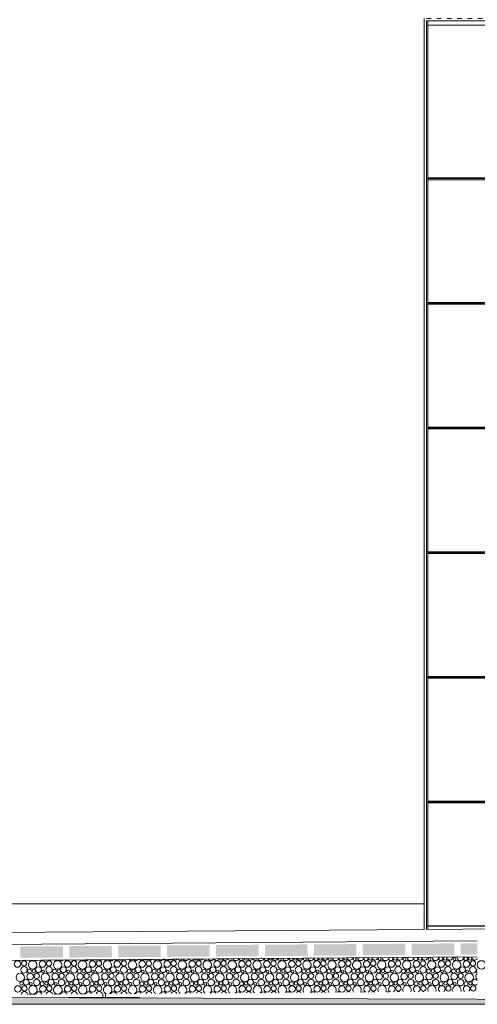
# Model space of a CAD drawing. Header units: millimetres. Extents: x -94601 to -15166, y -300 to 6935.
# Tile 83 of 97: x -29955 to -27952, y -300 to 4005. Entities that reach past the tile are written whole.
import ezdxf

# ---------------------------------------------------------------- set-up
doc = ezdxf.new("R2010")
doc.units = ezdxf.units.MM
doc.header["$MEASUREMENT"] = 0
for name, color, linetype in [('Métal _ Bardage.Charp_Couv_Bard_Métal', 7, 'Continuous'), ('Nouveau_Métal _ Charpente.Charp_Couv_Bard_Métal', 7, 'Continuous'), ('Nouveau_Portes ARCHICAD', 7, 'Continuous'), ('Nouveau_Terrain _ Original.Terrain', 7, 'Continuous'), ('Nouveau_VRD _ Voirie 3d.VRD', 7, 'Continuous')]:
    doc.layers.add(name, color=color, linetype=linetype)

# ---------------------------------------------------------------- blocks, each defined once
blk = doc.blocks.new('Élément de coupe_20')
at = {"layer": 'Métal _ Bardage.Charp_Couv_Bard_Métal', "color": 7, "linetype": 'Continuous', "lineweight": 15}
blk.add_line((-36985.3, 140), (-28185.3, 140), dxfattribs=at)
blk = doc.blocks.new('*X38')
at = {"layer": 'Nouveau_VRD _ Voirie 3d.VRD', "color": 33, "linetype": 'Continuous', "lineweight": 15, "true_color": 0xf48e54}
for centre, radius in [((-29964, -123.8), 14.3), ((-29935.2, -121.2), 11.5), ((-29897.9, -127.6), 18.4), ((-29854.9, -123.8), 14.3), ((-29826, -121.2), 11.5), ((-29788.8, -127.6), 18.4), ((-29745.7, -123.8), 14.3), ((-29716.9, -121.2), 11.5), ((-29679.7, -127.6), 18.4), ((-29636.6, -123.8), 14.3), ((-29607.8, -121.2), 11.5), ((-29570.6, -127.6), 18.4), ((-29527.5, -123.8), 14.3), ((-29498.7, -121.2), 11.5), ((-29461.5, -127.6), 18.4), ((-29418.4, -123.8), 14.3), ((-29389.6, -121.2), 11.5), ((-29352.4, -127.6), 18.4), ((-29309.3, -123.8), 14.3), ((-29280.5, -121.2), 11.5), ((-29243.2, -127.6), 18.4), ((-29200.2, -123.8), 14.3), ((-29171.4, -121.2), 11.5), ((-29134.1, -127.6), 18.4), ((-29091.1, -123.8), 14.3), ((-29062.3, -121.2), 11.5), ((-29025, -127.6), 18.4), ((-28982, -123.8), 14.3), ((-28953.1, -121.2), 11.5), ((-28915.9, -127.6), 18.4), ((-28872.8, -123.8), 14.3), ((-28844, -121.2), 11.5), ((-28806.8, -127.6), 18.4), ((-28763.7, -123.8), 14.3), ((-28734.9, -121.2), 11.5), ((-28697.7, -127.6), 18.4), ((-28654.6, -123.8), 14.3), ((-28625.8, -121.2), 11.5), ((-28588.6, -127.6), 18.4), ((-28545.5, -123.8), 14.3), ((-28516.7, -121.2), 11.5), ((-28479.5, -127.6), 18.4), ((-28436.4, -123.8), 14.3), ((-28407.6, -121.2), 11.5), ((-28370.4, -127.6), 18.4), ((-28327.3, -123.8), 14.3), ((-28298.5, -121.2), 11.5), ((-28261.2, -127.6), 18.4), ((-28270.6, -101.9), 6.2), ((-28218.2, -123.8), 14.3), ((-28189.4, -121.2), 11.5), ((-28152.1, -127.6), 18.4), ((-28161.5, -101.9), 6.2), ((-28109.1, -123.8), 14.3), ((-28080.2, -121.2), 11.5), ((-28043, -127.6), 18.4), ((-28052.4, -101.9), 6.2), ((-27999.9, -123.8), 14.3), ((-27971.1, -121.2), 11.5), ((-29951.9, -182.2), 18.4), ((-29935.5, -149.5), 14.2), ((-29908.9, -178.4), 14.3), ((-29911.8, -155.2), 8.58), ((-29892.6, -154.2), 7.52), ((-29880, -175.8), 11.5), ((-29872.4, -148.8), 12.8), ((-29842.8, -182.2), 18.4), ((-29852.2, -156.5), 6.2), ((-29826.3, -149.5), 14.2), ((-29799.7, -178.4), 14.3), ((-29802.6, -155.2), 8.58), ((-29783.5, -154.2), 7.52), ((-29770.9, -175.8), 11.5), ((-29763.3, -148.8), 12.8), ((-29733.7, -182.2), 18.4), ((-29743.1, -156.5), 6.2), ((-29717.2, -149.5), 14.2), ((-29690.6, -178.4), 14.3), ((-29693.5, -155.2), 8.58), ((-29674.4, -154.2), 7.52), ((-29661.8, -175.8), 11.5), ((-29654.2, -148.8), 12.8), ((-29624.6, -182.2), 18.4), ((-29634, -156.5), 6.2), ((-29608.1, -149.5), 14.2), ((-29581.5, -178.4), 14.3), ((-29584.4, -155.2), 8.58), ((-29565.3, -154.2), 7.52), ((-29552.7, -175.8), 11.5), ((-29545.1, -148.8), 12.8), ((-29515.5, -182.2), 18.4), ((-29524.8, -156.5), 6.2), ((-29499, -149.5), 14.2), ((-29472.4, -178.4), 14.3), ((-29475.3, -155.2), 8.58), ((-29456.2, -154.2), 7.52), ((-29443.6, -175.8), 11.5), ((-29435.9, -148.8), 12.8), ((-29406.4, -182.2), 18.4), ((-29415.7, -156.5), 6.2), ((-29389.9, -149.5), 14.2), ((-29363.3, -178.4), 14.3), ((-29366.2, -155.2), 8.58), ((-29347, -154.2), 7.52), ((-29334.5, -175.8), 11.5), ((-29326.8, -148.8), 12.8), ((-29297.2, -182.2), 18.4), ((-29306.6, -156.5), 6.2), ((-29280.8, -149.5), 14.2), ((-29254.2, -178.4), 14.3), ((-29257.1, -155.2), 8.58), ((-29237.9, -154.2), 7.52), ((-29225.4, -175.8), 11.5), ((-29217.7, -148.8), 12.8), ((-29188.1, -182.2), 18.4), ((-29197.5, -156.5), 6.2), ((-29171.7, -149.5), 14.2), ((-29145.1, -178.4), 14.3), ((-29148, -155.2), 8.58), ((-29128.8, -154.2), 7.52), ((-29116.3, -175.8), 11.5), ((-29108.6, -148.8), 12.8), ((-29079, -182.2), 18.4), ((-29088.4, -156.5), 6.2), ((-29062.6, -149.5), 14.2), ((-29036, -178.4), 14.3), ((-29038.9, -155.2), 8.58), ((-29019.7, -154.2), 7.52), ((-29007.1, -175.8), 11.5), ((-28999.5, -148.8), 12.8), ((-28969.9, -182.2), 18.4), ((-28979.3, -156.5), 6.2), ((-28953.5, -149.5), 14.2), ((-28926.8, -178.4), 14.3), ((-28929.7, -155.2), 8.58), ((-28910.6, -154.2), 7.52), ((-28898, -175.8), 11.5), ((-28890.4, -148.8), 12.8), ((-28860.8, -182.2), 18.4), ((-28870.2, -156.5), 6.2), ((-28844.3, -149.5), 14.2), ((-28817.7, -178.4), 14.3), ((-28820.6, -155.2), 8.58), ((-28801.5, -154.2), 7.52), ((-28788.9, -175.8), 11.5), ((-28781.3, -148.8), 12.8), ((-28751.7, -182.2), 18.4), ((-28761.1, -156.5), 6.2), ((-28735.2, -149.5), 14.2), ((-28708.6, -178.4), 14.3), ((-28711.5, -155.2), 8.58), ((-28692.4, -154.2), 7.52), ((-28679.8, -175.8), 11.5), ((-28672.2, -148.8), 12.8), ((-28642.6, -182.2), 18.4), ((-28651.9, -156.5), 6.2), ((-28626.1, -149.5), 14.2), ((-28599.5, -178.4), 14.3), ((-28602.4, -155.2), 8.58), ((-28583.3, -154.2), 7.52), ((-28570.7, -175.8), 11.5), ((-28563, -148.8), 12.8), ((-28533.5, -182.2), 18.4), ((-28542.8, -156.5), 6.2), ((-28517, -149.5), 14.2), ((-28490.4, -178.4), 14.3), ((-28493.3, -155.2), 8.58), ((-28474.1, -154.2), 7.52), ((-28461.6, -175.8), 11.5), ((-28453.9, -148.8), 12.8), ((-28424.4, -182.2), 18.4), ((-28433.7, -156.5), 6.2), ((-28407.9, -149.5), 14.2), ((-28381.3, -178.4), 14.3), ((-28384.2, -155.2), 8.58), ((-28365, -154.2), 7.52), ((-28352.5, -175.8), 11.5), ((-28344.8, -148.8), 12.8), ((-28315.2, -182.2), 18.4), ((-28324.6, -156.5), 6.2), ((-28298.8, -149.5), 14.2), ((-28272.2, -178.4), 14.3), ((-28275.1, -155.2), 8.58), ((-28255.9, -154.2), 7.52), ((-28243.4, -175.8), 11.5), ((-28235.7, -148.8), 12.8), ((-28206.1, -182.2), 18.4), ((-28215.5, -156.5), 6.2), ((-28189.7, -149.5), 14.2), ((-28163.1, -178.4), 14.3), ((-28166, -155.2), 8.58), ((-28146.8, -154.2), 7.52), ((-28134.2, -175.8), 11.5), ((-28126.6, -148.8), 12.8), ((-28097, -182.2), 18.4), ((-28106.4, -156.5), 6.2), ((-28080.6, -149.5), 14.2), ((-28053.9, -178.4), 14.3), ((-28056.8, -155.2), 8.58), ((-28037.7, -154.2), 7.52), ((-28025.1, -175.8), 11.5), ((-28017.5, -148.8), 12.8), ((-27987.9, -182.2), 18.4), ((-27997.3, -156.5), 6.2), ((-27971.4, -149.5), 14.2), ((-29946.6, -208.8), 7.52), ((-29926.4, -203.4), 12.8), ((-29906.2, -211.1), 6.2), ((-29880.3, -204.1), 14.2), ((-29856.6, -209.8), 8.58), ((-29837.5, -208.8), 7.52), ((-29817.3, -203.4), 12.8), ((-29797.1, -211.1), 6.2), ((-29771.2, -204.1), 14.2), ((-29747.5, -209.8), 8.58), ((-29728.4, -208.8), 7.52), ((-29708.2, -203.4), 12.8), ((-29688, -211.1), 6.2), ((-29662.1, -204.1), 14.2), ((-29638.4, -209.8), 8.58), ((-29619.3, -208.8), 7.52), ((-29599.1, -203.4), 12.8), ((-29578.8, -211.1), 6.2), ((-29553, -204.1), 14.2), ((-29529.3, -209.8), 8.58), ((-29510.2, -208.8), 7.52), ((-29489.9, -203.4), 12.8), ((-29469.7, -211.1), 6.2), ((-29443.9, -204.1), 14.2), ((-29420.2, -209.8), 8.58), ((-29401, -208.8), 7.52), ((-29380.8, -203.4), 12.8), ((-29360.6, -211.1), 6.2), ((-29334.8, -204.1), 14.2), ((-29311.1, -209.8), 8.58), ((-29291.9, -208.8), 7.52), ((-29271.7, -203.4), 12.8), ((-29251.5, -211.1), 6.2), ((-29225.7, -204.1), 14.2), ((-29202, -209.8), 8.58), ((-29182.8, -208.8), 7.52), ((-29162.6, -203.4), 12.8), ((-29142.4, -211.1), 6.2), ((-29116.6, -204.1), 14.2), ((-29092.9, -209.8), 8.58), ((-29073.7, -208.8), 7.52), ((-29053.5, -203.4), 12.8), ((-29033.3, -211.1), 6.2), ((-29007.5, -204.1), 14.2), ((-28983.7, -209.8), 8.58), ((-28964.6, -208.8), 7.52), ((-28944.4, -203.4), 12.8), ((-28924.2, -211.1), 6.2), ((-28898.3, -204.1), 14.2), ((-28874.6, -209.8), 8.58), ((-28855.5, -208.8), 7.52), ((-28835.3, -203.4), 12.8), ((-28815.1, -211.1), 6.2), ((-28789.2, -204.1), 14.2), ((-28765.5, -209.8), 8.58), ((-28746.4, -208.8), 7.52), ((-28726.2, -203.4), 12.8), ((-28705.9, -211.1), 6.2), ((-28680.1, -204.1), 14.2), ((-28656.4, -209.8), 8.58), ((-28637.3, -208.8), 7.52), ((-28617, -203.4), 12.8), ((-28596.8, -211.1), 6.2), ((-28571, -204.1), 14.2), ((-28547.3, -209.8), 8.58), ((-28528.1, -208.8), 7.52), ((-28507.9, -203.4), 12.8), ((-28487.7, -211.1), 6.2), ((-28461.9, -204.1), 14.2), ((-28438.2, -209.8), 8.58), ((-28419, -208.8), 7.52), ((-28398.8, -203.4), 12.8), ((-28378.6, -211.1), 6.2), ((-28352.8, -204.1), 14.2), ((-28329.1, -209.8), 8.58), ((-28309.9, -208.8), 7.52), ((-28289.7, -203.4), 12.8), ((-28269.5, -211.1), 6.2), ((-28243.7, -204.1), 14.2), ((-28220, -209.8), 8.58), ((-28200.8, -208.8), 7.52), ((-28180.6, -203.4), 12.8), ((-28160.4, -211.1), 6.2), ((-28134.6, -204.1), 14.2), ((-28110.8, -209.8), 8.58), ((-28091.7, -208.8), 7.52), ((-28071.5, -203.4), 12.8), ((-28051.3, -211.1), 6.2), ((-28025.4, -204.1), 14.2), ((-28001.7, -209.8), 8.58), ((-27982.6, -208.8), 7.52), ((-29962.9, -233), 14.3), ((-29934, -230.4), 11.5), ((-29896.8, -236.8), 18.4), ((-29853.7, -233), 14.3), ((-29824.9, -230.4), 11.5), ((-29787.7, -236.8), 18.4), ((-29744.6, -233), 14.3), ((-29715.8, -230.4), 11.5), ((-29678.6, -236.8), 18.4), ((-29635.5, -233), 14.3), ((-29606.7, -230.4), 11.5), ((-29526.4, -233), 14.3), ((-29497.6, -230.4), 11.5), ((-29417.3, -233), 14.3), ((-29388.5, -230.4), 11.5), ((-29308.2, -233), 14.3), ((-29279.4, -230.4), 11.5), ((-29199.1, -233), 14.3), ((-29170.3, -230.4), 11.5), ((-29090, -233), 14.3), ((-29061.1, -230.4), 11.5), ((-28980.8, -233), 14.3), ((-28952, -230.4), 11.5), ((-28871.7, -233), 14.3), ((-28842.9, -230.4), 11.5), ((-28762.6, -233), 14.3), ((-28733.8, -230.4), 11.5), ((-28653.5, -233), 14.3), ((-28624.7, -230.4), 11.5), ((-28515.6, -230.4), 11.5), ((-28406.5, -230.4), 11.5), ((-28297.4, -230.4), 11.5), ((-28188.2, -230.4), 11.5), ((-28079.1, -230.4), 11.5), ((-27970, -230.4), 11.5)]:
    blk.add_circle(centre, radius, dxfattribs=at)
for centre, radius, start, end in [((-29927.5, -94.2), 12.8, 265.0913, 275.7172), ((-29907.3, -101.9), 6.2, 233.2205, 307.588), ((-29881.5, -94.9), 14.2, 236.1825, 304.626), ((-29857.8, -100.6), 8.58, 223.2833, 317.5252), ((-29838.6, -99.6), 7.52, 244.4696, 296.3389), ((-29818.4, -94.2), 12.8, 249.697, 291.1115), ((-29798.2, -101.9), 6.2, 222.6719, 318.1365), ((-29772.3, -94.9), 14.2, 230.9946, 309.8139), ((-29748.6, -100.6), 8.58, 216.6106, 324.1979), ((-29729.5, -99.6), 7.52, 233.2444, 307.5641), ((-29709.3, -94.2), 12.8, 241.4604, 299.348), ((-29689.1, -101.9), 6.2, 213.6677, 327.1408), ((-29663.2, -94.9), 14.2, 226.3257, 314.4828), ((-29639.5, -100.6), 8.58, 210.4662, 330.3423), ((-29620.4, -99.6), 7.52, 224.4007, 316.4078), ((-29600.2, -94.2), 12.8, 234.9709, 305.8376), ((-29580, -101.9), 6.2, 205.5159, 335.2925), ((-29554.1, -94.9), 14.2, 222.0211, 318.7874), ((-29530.4, -100.6), 8.58, 204.6831, 336.1254), ((-29511.3, -99.6), 7.52, 216.7227, 324.0857), ((-29491.1, -94.2), 12.8, 229.3847, 311.4238), ((-29470.8, -101.9), 6.2, 197.8786, 342.9299), ((-29445, -94.9), 14.2, 217.987, 322.8215), ((-29421.3, -100.6), 8.58, 199.1531, 341.6554), ((-29402.2, -99.6), 7.52, 209.7404, 331.068), ((-29381.9, -94.2), 12.8, 224.3663, 316.4422), ((-29361.7, -101.9), 6.2, 190.5512, 350.2573), ((-29335.9, -94.9), 14.2, 214.1608, 326.6476), ((-29312.2, -100.6), 8.58, 193.7992, 347.0093), ((-29293, -99.6), 7.52, 203.2091, 337.5994), ((-29272.8, -94.2), 12.8, 219.741, 321.0675), ((-29252.6, -101.9), 6.2, 183.3889, 357.4196), ((-29226.8, -94.9), 14.2, 210.4986, 330.3099), ((-29203.1, -100.6), 8.58, 188.5623, 352.2462), ((-29183.9, -99.6), 7.52, 196.9782, 343.8303), ((-29163.7, -94.2), 12.8, 215.404, 325.4045), ((-29143.5, -101.9), 6.2, 176.2732, 4.5353), ((-29117.7, -94.9), 14.2, 206.9675, 333.841), ((-29094, -100.6), 8.58, 183.3933, 357.4152), ((-29074.8, -99.6), 7.52, 190.9437, 349.8648), ((-29054.6, -94.2), 12.8, 211.286, 329.5225), ((-29034.4, -101.9), 6.2, 169.0927, 11.7158), ((-29008.6, -94.9), 14.2, 203.5422, 337.2663), ((-28984.9, -100.6), 8.58, 178.2487, 2.5598), ((-28965.7, -99.6), 7.52, 185.0257, 355.7827), ((-28945.5, -94.2), 12.8, 207.3382, 333.4703), ((-28925.3, -101.9), 6.2, 161.7263, 19.0822), ((-28899.5, -94.9), 14.2, 200.2023, 340.6062), ((-28875.7, -100.6), 8.58, 173.0865, 7.7219), ((-28856.6, -99.6), 7.52, 179.157, 1.6515), ((-28836.4, -94.2), 12.8, 203.5243, 337.2842), ((-28816.2, -101.9), 6.2, 154.0222, 26.7863), ((-28790.3, -94.9), 14.2, 196.9311, 343.8773), ((-28766.6, -100.6), 8.58, 167.8638, 12.9447), ((-28747.5, -99.6), 7.52, 173.275, 7.5334), ((-28727.3, -94.2), 12.8, 199.816, 340.9925), ((-28707.1, -101.9), 6.2, 145.7613, 35.0471), ((-28681.2, -94.9), 14.2, 193.7146, 347.0939), ((-28657.5, -100.6), 8.58, 162.5325, 18.276), ((-28638.4, -99.6), 7.52, 167.3163, 13.4922), ((-28618.2, -94.2), 12.8, 196.1905, 344.6179), ((-28597.9, -101.9), 6.2, 136.5707, 44.2378), ((-28572.1, -94.9), 14.2, 190.5402, 350.2682), ((-28548.4, -100.6), 8.58, 157.0356, 23.7729), ((-28529.3, -99.6), 7.52, 161.2091, 19.5994), ((-28509, -94.2), 12.8, 192.6289, 348.1796), ((-28488.8, -101.9), 6.2, 125.6513, 55.1572), ((-28463, -94.9), 14.2, 187.3971, 353.4114), ((-28439.3, -100.6), 8.58, 151.2998, 29.5087), ((-28420.1, -99.6), 7.52, 154.8651, 25.9434), ((-28399.9, -94.2), 12.8, 189.1147, 351.6938), ((-28379.7, -101.9), 6.2, 110.2218, 70.5866), ((-28353.9, -94.9), 14.2, 184.2749, 356.5335), ((-28330.2, -100.6), 8.58, 145.2232, 35.5853), ((-28311, -99.6), 7.52, 148.1642, 32.6443), ((-28290.8, -94.2), 12.8, 185.6333, 355.1752), ((-28244.8, -94.9), 14.2, 181.1643, 359.6442), ((-28221.1, -100.6), 8.58, 138.6513, 42.1572), ((-28201.9, -99.6), 7.52, 140.9243, 39.8841), ((-28181.7, -94.2), 12.8, 182.1711, 358.6374), ((-28135.7, -94.9), 14.2, 178.0559, 2.7526), ((-28112, -100.6), 8.58, 131.3196, 49.4889), ((-28092.8, -99.6), 7.52, 132.8304, 47.9781), ((-28072.6, -94.2), 12.8, 178.7154, 2.0931), ((-28026.6, -94.9), 14.2, 174.9405, 5.868), ((-28002.8, -100.6), 8.58, 122.6855, 58.1229), ((-27983.7, -99.6), 7.52, 123.2126, 57.5959), ((-27963.5, -94.2), 12.8, 175.2535, 331.5506), ((-27944.8, -178.4), 14.3, 121.261, 238.739), ((-27947.7, -155.2), 8.58, 121.8691, 238.1309), ((-27962.4, -203.4), 12.8, 37.6173, 322.3827), ((-29934.3, -258.7), 14.2, 7.1114, 173.6971), ((-29910.6, -264.4), 8.58, 62.1853, 118.6232), ((-29891.5, -263.4), 7.52, 62.1922, 118.6163), ((-29871.3, -258), 12.8, 6.9369, 173.8716), ((-29825.2, -258.7), 14.2, 10.2523, 170.5562), ((-29801.5, -264.4), 8.58, 76.5493, 104.2592), ((-29782.4, -263.4), 7.52, 79.9955, 100.8129), ((-29762.2, -258), 12.8, 10.429, 170.3795), ((-29716.1, -258.7), 14.2, 13.4233, 167.3852), ((-29653.1, -258), 12.8, 13.9592, 166.8493), ((-29607, -258.7), 14.2, 16.6355, 164.173), ((-29569.5, -236.8), 18.4, 285.9315, 254.8769), ((-29543.9, -258), 12.8, 17.5427, 163.2658), ((-29497.9, -258.7), 14.2, 19.9011, 160.9074), ((-29460.4, -236.8), 18.4, 293.2456, 247.5628), ((-29434.8, -258), 12.8, 21.1969, 159.6116), ((-29388.8, -258.7), 14.2, 23.2341, 157.5744), ((-29351.2, -236.8), 18.4, 298.8025, 242.0059), ((-29325.7, -258), 12.8, 24.9419, 155.8666), ((-29279.7, -258.7), 14.2, 26.6509, 154.1576), ((-29242.1, -236.8), 18.4, 303.5017, 237.3067), ((-29216.6, -258), 12.8, 28.8024, 152.0061), ((-29170.6, -258.7), 14.2, 30.1714, 150.6371), ((-29133, -236.8), 18.4, 307.6712, 233.1373), ((-29107.5, -258), 12.8, 32.8092, 147.9993), ((-29061.5, -258.7), 14.2, 33.8204, 146.9881), ((-29023.9, -236.8), 18.4, 311.4747, 229.3338), ((-28998.4, -258), 12.8, 37.0028, 143.8057), ((-28952.3, -258.7), 14.2, 37.6299, 143.1786), ((-28914.8, -236.8), 18.4, 315.0078, 225.8007), ((-28889.3, -258), 12.8, 41.4384, 139.3701), ((-28843.2, -258.7), 14.2, 41.6428, 139.1656), ((-28805.7, -236.8), 18.4, 318.3324, 222.4761), ((-28780.2, -258), 12.8, 46.1963, 134.6122), ((-28734.1, -258.7), 14.2, 45.9194, 134.889), ((-28696.6, -236.8), 18.4, 321.4911, 219.3174), ((-28671, -258), 12.8, 51.4017, 129.4068), ((-28625, -258.7), 14.2, 50.5499, 130.2585), ((-28587.5, -236.8), 18.4, 324.5149, 216.2936), ((-28561.9, -258), 12.8, 57.2732, 123.5353), ((-28544.4, -233), 14.3, 277.6166, 263.1919), ((-28515.9, -258.7), 14.2, 55.6814, 125.1271), ((-28478.4, -236.8), 18.4, 327.4273, 213.3812), ((-28452.8, -258), 12.8, 64.2651, 116.5434), ((-28435.3, -233), 14.3, 290.6364, 250.1721), ((-28406.8, -258.7), 14.2, 61.5864, 119.2221), ((-28369.2, -236.8), 18.4, 330.2465, 210.5619), ((-28343.7, -258), 12.8, 73.7459, 107.0625), ((-28326.2, -233), 14.3, 298.2129, 242.5955), ((-28297.7, -258.7), 14.2, 68.901, 111.9075), ((-28260.1, -236.8), 18.4, 332.9873, 207.8211), ((-28217.1, -233), 14.3, 304.2313, 236.5772), ((-28188.6, -258.7), 14.2, 80.3481, 100.4604), ((-28151, -236.8), 18.4, 335.6617, 205.1468), ((-28107.9, -233), 14.3, 309.4236, 231.3848), ((-28041.9, -236.8), 18.4, 338.2797, 202.5288), ((-27998.8, -233), 14.3, 314.0896, 226.7189)]:
    blk.add_arc(centre, radius, start, end, dxfattribs=at)
blk = doc.blocks.new('*X39')
at = {"layer": 'Nouveau_VRD _ Voirie 3d.VRD', "linetype": 'Continuous', "lineweight": 15, "true_color": 0xb5b5b5}
for points in [[(-29523.6, -44.1), (-29523.2, -94.1), (-29337.2, -92.8), (-29337.6, -42.8)], [(-29309.6, -42.6), (-29309.2, -92.6), (-29123.2, -91.3), (-29123.5, -41.3)], [(-29095.5, -41.1), (-29095.2, -91.1), (-28909.1, -89.8), (-28909.5, -39.8)], [(-28881.5, -39.6), (-28881.1, -89.6), (-28695.1, -88.3), (-28695.5, -38.2)], [(-28667.5, -38), (-28667.1, -88.1), (-28481.1, -86.7), (-28481.4, -36.7)], [(-28453.4, -36.5), (-28453.1, -86.5), (-28267.1, -85.2), (-28267.4, -35.2)], [(-28239.4, -35), (-28239, -85), (-28053, -83.7), (-28053.4, -33.7)], [(-27952.3, -33), (-28025.4, -33.5), (-28025, -83.5), (-27952.3, -83)], [(-29951.7, -47.1), (-29951.3, -97.1), (-29765.3, -95.8), (-29765.6, -45.8)], [(-29737.6, -45.6), (-29737.3, -95.6), (-29551.2, -94.3), (-29551.6, -44.3)]]:
    blk.add_hatch(color=253, dxfattribs=at).paths.add_polyline_path(points)
at = {"layer": 'Nouveau_VRD _ Voirie 3d.VRD', "color": 253, "linetype": 'Continuous', "lineweight": 15, "true_color": 0xb5b5b5}
for p in [(-29751.2, -105.7), (-29751.2, -105.7), (-29537.2, -104.2), (-29537.2, -104.2), (-29323.1, -102.7), (-29323.1, -102.7), (-29109.1, -101.2), (-29109.1, -101.2), (-28895.1, -99.7), (-28895.1, -99.7), (-28681, -98.2), (-28681, -98.2), (-28467, -96.6), (-28467, -96.6), (-28253, -95.1), (-28253, -95.1), (-28038.9, -93.6), (-28038.9, -93.6)]:
    blk.add_point(p, dxfattribs=at)
blk = doc.blocks.new('Élément de coupe_35')
at = {"layer": 'Nouveau_VRD _ Voirie 3d.VRD', "color": 251, "linetype": 'Continuous', "lineweight": 15, "true_color": 0x6a6a6a}
for p, q in [((-28185.3, 27), (-32870.1, -6)), ((-26024.1, 42.3), (-28175.3, 27.1))]:
    blk.add_line(p, q, dxfattribs=at)
at = {"layer": 'Nouveau_VRD _ Voirie 3d.VRD', "color": 7, "linetype": 'Continuous', "lineweight": 15}
for p, q in [((-27952.3, -23), (-33635.5, -63.1)), ((-27952.3, -93), (-33635.5, -133.1))]:
    blk.add_line(p, q, dxfattribs=at)
at = {"layer": 'Nouveau_VRD _ Voirie 3d.VRD', "lineweight": 0}
for name in ['*X39', '*X38']:
    blk.add_blockref(name, (0, 0), dxfattribs=at)
blk = doc.blocks.new('Élément de coupe_50')
at = {"layer": 'Nouveau_Portes ARCHICAD', "color": 7, "linetype": 'Continuous', "lineweight": 15}
for p, q in [((-28168.3, 27.2), (-28168.3, 4000)), ((-25002.4, 57.7), (-25002.4, 4000)), ((-26585.3, 1498.8), (-26656.1, 1428)), ((-26585.3, 1498.8), (-26585.3, 1398.8)), ((-26585.3, 1498.8), (-26514.6, 1428)), ((-26714.6, 1369.5), (-26785.3, 1298.8)), ((-26456.1, 1369.5), (-26385.3, 1298.8)), ((-26585.3, 1333.8), (-26585.3, 1233.8)), ((-26585.3, 1168.8), (-26585.3, 1068.8)), ((-26585.3, 1003.8), (-26585.3, 903.8)), ((-26585.3, 838.8), (-26585.3, 738.8)), ((-26585.3, 673.8), (-26585.3, 573.8)), ((-26585.3, 508.8), (-26585.3, 408.8))]:
    blk.add_line(p, q, dxfattribs=at)
at = {"layer": 'Nouveau_Portes ARCHICAD', "color": 30, "linetype": 'Continuous', "lineweight": 15, "true_color": 0xff6600}
for p, q in [((-25002.4, 3980.6), (-28168.3, 3980.6)), ((-25002.4, 3313.1), (-28168.3, 3313.1)), ((-25002.4, 3311), (-28168.3, 3311)), ((-25002.4, 3305.5), (-28168.3, 3305.5)), ((-25002.4, 2768.1), (-28168.3, 2768.1)), ((-25002.4, 2766), (-28168.3, 2766)), ((-25002.4, 2760.5), (-28168.3, 2760.5)), ((-25002.4, 2223.1), (-28168.3, 2223.1)), ((-25002.4, 2221), (-28168.3, 2221)), ((-25002.4, 2215.5), (-28168.3, 2215.5)), ((-25002.4, 1678.1), (-28168.3, 1678.1)), ((-25002.4, 1676), (-28168.3, 1676)), ((-25002.4, 1670.5), (-28168.3, 1670.5)), ((-25002.4, 1133.1), (-28168.3, 1133.1)), ((-25002.4, 1131), (-28168.3, 1131)), ((-25002.4, 1125.5), (-28168.3, 1125.5)), ((-25002.4, 588.1), (-28168.3, 588.1)), ((-25002.4, 586), (-28168.3, 586)), ((-25002.4, 580.5), (-28168.3, 580.5)), ((-25278.9, 410.4), (-25279.9, 405.7)), ((-25279.9, 405.7), (-25279.9, 243.3)), ((-25276.2, 414.3), (-25278.9, 410.4)), ((-25272.3, 416.9), (-25276.2, 414.3)), ((-25267.6, 417.8), (-25272.3, 416.9)), ((-25049.1, 417.8), (-25267.6, 417.8)), ((-25044.4, 416.9), (-25049.1, 417.8)), ((-25040.5, 414.3), (-25044.4, 416.9)), ((-25037.8, 410.4), (-25040.5, 414.3)), ((-25036.8, 405.7), (-25037.8, 410.4)), ((-25036.8, 243.3), (-25036.8, 405.7)), ((-25279.9, 243.3), (-25278.9, 238.6)), ((-25278.9, 238.6), (-25276.2, 234.7)), ((-25276.2, 234.7), (-25272.3, 232)), ((-25272.3, 232), (-25267.6, 231.1)), ((-25267.6, 231.1), (-25049.1, 231.1)), ((-25049.1, 231.1), (-25044.4, 232)), ((-25044.4, 232), (-25040.5, 234.7)), ((-25040.5, 234.7), (-25037.8, 238.6)), ((-25037.8, 238.6), (-25036.8, 243.3)), ((-25972.2, 43.1), (-28168.3, 43.1)), ((-26009.8, 42.5), (-28168.3, 42.5)), ((-26206, 41), (-28168.3, 41))]:
    blk.add_line(p, q, dxfattribs=at)
blk = doc.blocks.new('Élément de coupe_51')
at = {"layer": 'Métal _ Bardage.Charp_Couv_Bard_Métal', "color": 7, "linetype": 'Continuous', "lineweight": 15}
for p, q in [((-28185.3, 26.5), (-28185.3, 4010)), ((-28154.8, 4010), (-28174.8, 4010)), ((-28109.8, 4010), (-28129.8, 4010)), ((-28064.8, 4010), (-28084.8, 4010)), ((-28019.8, 4010), (-28039.8, 4010)), ((-27974.8, 4010), (-27994.8, 4010)), ((-27929.8, 4010), (-27949.8, 4010)), ((-27884.8, 4010), (-27904.8, 4010)), ((-27839.8, 4010), (-27859.8, 4010)), ((-27794.8, 4010), (-27814.8, 4010)), ((-27749.8, 4010), (-27769.8, 4010)), ((-27704.8, 4010), (-27724.8, 4010)), ((-27659.8, 4010), (-27679.8, 4010)), ((-27614.8, 4010), (-27634.8, 4010)), ((-27569.8, 4010), (-27589.8, 4010)), ((-27524.8, 4010), (-27544.8, 4010)), ((-27479.8, 4010), (-27499.8, 4010)), ((-27434.8, 4010), (-27454.8, 4010)), ((-27389.8, 4010), (-27409.8, 4010)), ((-27344.8, 4010), (-27364.8, 4010)), ((-27299.8, 4010), (-27319.8, 4010)), ((-27254.8, 4010), (-27274.8, 4010)), ((-27209.8, 4010), (-27229.8, 4010)), ((-27164.8, 4010), (-27184.8, 4010)), ((-27119.8, 4010), (-27139.8, 4010)), ((-27074.8, 4010), (-27094.8, 4010)), ((-27029.8, 4010), (-27049.8, 4010)), ((-26984.8, 4010), (-27004.8, 4010)), ((-26939.8, 4010), (-26959.8, 4010)), ((-26894.8, 4010), (-26914.8, 4010)), ((-26849.8, 4010), (-26869.8, 4010)), ((-26804.8, 4010), (-26824.8, 4010)), ((-26759.8, 4010), (-26779.8, 4010)), ((-26714.8, 4010), (-26734.8, 4010)), ((-26669.8, 4010), (-26689.8, 4010)), ((-26624.8, 4010), (-26644.8, 4010)), ((-26579.8, 4010), (-26599.8, 4010)), ((-26534.8, 4010), (-26554.8, 4010)), ((-26489.8, 4010), (-26509.8, 4010)), ((-26444.8, 4010), (-26464.8, 4010)), ((-26399.8, 4010), (-26419.8, 4010)), ((-26354.8, 4010), (-26374.8, 4010)), ((-26309.8, 4010), (-26329.8, 4010)), ((-26264.8, 4010), (-26284.8, 4010)), ((-26219.8, 4010), (-26239.8, 4010)), ((-26174.8, 4010), (-26194.8, 4010)), ((-26129.8, 4010), (-26149.8, 4010)), ((-26084.8, 4010), (-26104.8, 4010)), ((-26039.8, 4010), (-26059.8, 4010)), ((-25994.8, 4010), (-26014.8, 4010)), ((-25949.8, 4010), (-25969.8, 4010)), ((-25904.8, 4010), (-25924.8, 4010)), ((-25859.8, 4010), (-25879.8, 4010)), ((-25814.8, 4010), (-25834.8, 4010)), ((-25769.8, 4010), (-25789.8, 4010)), ((-25724.8, 4010), (-25744.8, 4010)), ((-25679.8, 4010), (-25699.8, 4010)), ((-25634.8, 4010), (-25654.8, 4010)), ((-25589.8, 4010), (-25609.8, 4010)), ((-25544.8, 4010), (-25564.8, 4010)), ((-25499.8, 4010), (-25519.8, 4010)), ((-25454.8, 4010), (-25474.8, 4010)), ((-25409.8, 4010), (-25429.8, 4010)), ((-25364.8, 4010), (-25384.8, 4010)), ((-25319.8, 4010), (-25339.8, 4010)), ((-25274.8, 4010), (-25294.8, 4010)), ((-25229.8, 4010), (-25249.8, 4010)), ((-25184.8, 4010), (-25204.8, 4010)), ((-25139.8, 4010), (-25159.8, 4010)), ((-25094.8, 4010), (-25114.8, 4010)), ((-25049.8, 4010), (-25069.8, 4010)), ((-25004.8, 4010), (-25024.8, 4010)), ((-24985.3, 57.7), (-24985.3, 150))]:
    blk.add_line(p, q, dxfattribs=at)
blk = doc.blocks.new('Élément de coupe_52')
at = {"layer": 'Métal _ Bardage.Charp_Couv_Bard_Métal', "color": 21, "linetype": 'Continuous', "lineweight": 15, "true_color": 0xff9954}
for p, q in [((-28175.3, 26.6), (-28175.3, 4000)), ((-28175.3, 4000), (-24995.3, 4000)), ((-24995.3, 4000), (-24995.3, 57.5))]:
    blk.add_line(p, q, dxfattribs=at)
blk = doc.blocks.new('Élément de coupe_152')
at = {"layer": 'Nouveau_Terrain _ Original.Terrain', "linetype": 'Continuous', "lineweight": 15, "true_color": 0xf48e54}
h = blk.add_hatch(dxfattribs=at)
h.set_pattern_fill('Terre', color=33, style=0, pattern_type=2)
h.set_pattern_definition([(45, (0, 0), (-137.8858, 137.8858), []), (45, (-45.96, 45.96), (-275.7716, 275.7716), []), (45, (-91.92, 91.92), (-275.7716, 275.7716), []), (135, (-137.886, 137.886), (45.96194, 45.96194), [195, -195])])
h.paths.add_polyline_path([(-24599, -287.5), (-26213.3, -282.5), (-27475.8, -278.6), (-28431.2, -275.7), (-29150.2, -273.4), (-29692.4, -271.7), (-34914.2, -260.4), (-35607.8, -259.7), (-36383.2, -258.8), (-37203.7, -257.9), (-38035.6, -256.8), (-38848.8, -255.8), (-39617.3, -254.7), (-39814.4, -254.8), (-40203.4, -255.2), (-40585.7, -255.6), (-41317.6, -254.5), (-41705.6, -254.9), (-42360.6, -253.9), (-42753.4, -254.3), (-43138.8, -254.7), (-43713.8, -253.7), (-44102.8, -254.2), (-44484, -254.6), (-44984.4, -253.7), (-45367.9, -254.1), (-45743.3, -254.6), (-64584.6, -300), (-20478, -300), (-22586.9, -293.6)])
at = {"layer": 'Nouveau_Terrain _ Original.Terrain', "color": 7, "linetype": 'Continuous', "lineweight": 15}
blk.add_line((-20478, -300), (-64584.6, -300), dxfattribs=at)
at = {"layer": 'Nouveau_Terrain _ Original.Terrain', "color": 7, "linetype": 'Continuous', "lineweight": 15, "flags": 128}
blk.add_lwpolyline([(-20478, -300), (-22586.9, -293.6), (-24599, -287.5), (-26213.3, -282.5), (-27475.8, -278.6), (-28431.2, -275.7), (-29150.2, -273.4), (-29692.4, -271.7), (-34914.2, -260.4), (-35607.8, -259.7), (-36383.2, -258.8)], dxfattribs=at)
blk = doc.blocks.new('Élément de coupe_155')
at = {"layer": 'Nouveau_Métal _ Charpente.Charp_Couv_Bard_Métal', "color": 7, "linetype": 'Continuous', "lineweight": 15}
for p, q in [((-29740.3, -270), (-29590.9, -270)), ((-29740.3, -271.6), (-29740.3, -270)), ((-29579.8, -270), (-29430.3, -270)), ((-29430.3, -272.5), (-29430.3, -270))]:
    blk.add_line(p, q, dxfattribs=at)
blk = doc.blocks.new('Élément de coupe_156')
at = {"layer": 'Nouveau_Métal _ Charpente.Charp_Couv_Bard_Métal', "color": 7, "linetype": 'Continuous', "lineweight": 15}
for p, q in [((-29590.9, -270), (-29590.9, -254.6)), ((-29579.8, -270), (-29579.8, -254.5)), ((-29590.9, -270), (-29579.8, -270))]:
    blk.add_line(p, q, dxfattribs=at)
blk = doc.blocks.new('*X173')
at = {"layer": 'Nouveau_VRD _ Voirie 3d.VRD', "color": 33, "linetype": 'Continuous', "lineweight": 15, "true_color": 0xf48e54}
blk.add_circle((-27933.9, -127.6), 18.4, dxfattribs=at)
blk = doc.blocks.new('Élément de coupe_160')
at = {"layer": 'Nouveau_VRD _ Voirie 3d.VRD', "lineweight": 0}
blk.add_blockref('*X173', (0, 0), dxfattribs=at)

msp = doc.modelspace()

# ---------------------------------------------------------------- block references
at = {"lineweight": 0}
msp.add_blockref('Élément de coupe_52', (0, 0), dxfattribs=at)
at = {"layer": 'Métal _ Bardage.Charp_Couv_Bard_Métal', "lineweight": 0}
for name in ['Élément de coupe_20', 'Élément de coupe_51']:
    msp.add_blockref(name, (0, 0), dxfattribs=at)
at = {"layer": 'Nouveau_Métal _ Charpente.Charp_Couv_Bard_Métal', "lineweight": 0}
for name in ['Élément de coupe_156', 'Élément de coupe_155']:
    msp.add_blockref(name, (0, 0), dxfattribs=at)
at = {"layer": 'Nouveau_Portes ARCHICAD', "lineweight": 0}
msp.add_blockref('Élément de coupe_50', (0, 0), dxfattribs=at)
at = {"layer": 'Nouveau_Terrain _ Original.Terrain', "lineweight": 0}
msp.add_blockref('Élément de coupe_152', (0, 0), dxfattribs=at)
at = {"layer": 'Nouveau_VRD _ Voirie 3d.VRD', "lineweight": 0}
for name in ['Élément de coupe_160', 'Élément de coupe_35']:
    msp.add_blockref(name, (0, 0), dxfattribs=at)

doc.saveas('drawing.dxf')
